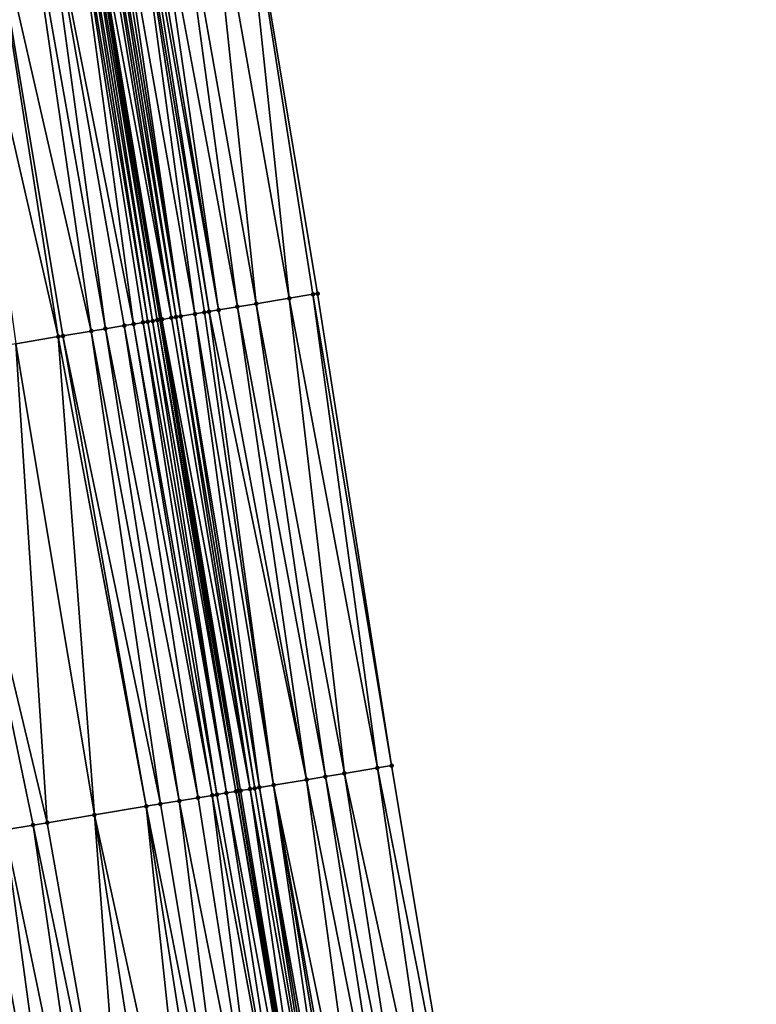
# Model space of a CAD drawing. Header units: feet. Extents: x 2004186 to 2014793, y 836912 to 864902.
# Tile 69 of 256: x 2010699 to 2010730, y 839055 to 839096. Entities that reach past the tile are written whole.
import ezdxf

# ---------------------------------------------------------------- set-up
doc = ezdxf.new("R2010")
doc.units = ezdxf.units.FT
doc.header["$LTSCALE"] = 100
doc.header["$MEASUREMENT"] = 0
for name, color, linetype, lineweight in [('EP_Travel Lane', 5, 'Continuous', 40), ('Road Shots', 4, 'Continuous', 200), ('Road X-Section', 30, 'Continuous', 13)]:
    doc.layers.add(name, color=color, linetype=linetype, lineweight=lineweight)
doc.layers.add('I-77 SB_MM21-27-Surface-Border', color=7, linetype='Continuous')
doc.layers.add('I-77 SB_MM21-27-Surface-TIN', color=7, linetype='Continuous')

msp = doc.modelspace()

# ---------------------------------------------------------------- linework, layer by layer
at = {"layer": 'EP_Travel Lane'}
msp.add_polyline3d([(2010721.555893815, 838985.217596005, 330.8047410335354), (2010718.286155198, 839004.9326953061, 330.4355532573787), (2010715.006233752, 839024.6572586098, 330.076475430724), (2010711.726088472, 839044.3831590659, 329.7212964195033), (2010708.445987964, 839064.1087902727, 329.3962063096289), (2010705.165882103, 839083.8344536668, 329.0821474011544), (2010701.885500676, 839103.5604243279, 328.765919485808), (2010698.604766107, 839123.2871567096, 328.4711884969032), (2010695.324163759, 839143.013093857, 328.169671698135), (2010692.043401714, 839162.7399912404, 327.8804625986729), (2010688.762457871, 839182.4679817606, 327.6419406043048), (2010685.482497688, 839202.1840394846, 327.3975946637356), (2010682.200977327, 839221.9033964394, 327.1490065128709), (2010678.918373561, 839241.6292629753, 326.9310577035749), (2010675.636717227, 839261.3494361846, 326.7122973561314), (2010672.354242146, 839281.0745294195, 326.5003565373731)], dxfattribs=at)
at = {"layer": 'I-77 SB_MM21-27-Surface-Border', "color": 3, "linetype": 'ByBlock', "lineweight": -2}
msp.add_polyline3d([(2010677.811161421, 839281.9737030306, 326.266326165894), (2010681.464059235, 839262.3087996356, 326.4659894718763), (2010684.721404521, 839242.5841588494, 326.6821317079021), (2010688.374242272, 839222.9196191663, 326.8767981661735), (2010691.834523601, 839203.2333498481, 327.1076564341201), (2010695.309069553, 839183.556308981, 327.3515569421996), (2010698.006498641, 839163.7309922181, 327.6452062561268), (2010701.8875877, 839144.1030306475, 327.8944020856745), (2010705.176395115, 839124.3791002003, 328.1788083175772), (2010708.465606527, 839104.6527468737, 328.4823400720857), (2010711.754457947, 839084.9285525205, 328.8010143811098), (2010714.846044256, 839065.1713963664, 329.1112561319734), (2010718.134926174, 839045.4470191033, 329.4497164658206), (2010721.029168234, 839025.6573757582, 329.8374817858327), (2010723.923298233, 839005.8684044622, 330.2152827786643), (2010726.815500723, 838986.0909930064, 330.5852126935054), (2010730.106637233, 838966.378388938, 330.9403130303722)], dxfattribs=at)
at = {"layer": 'I-77 SB_MM21-27-Surface-TIN', "color": 128, "linetype": 'ByBlock', "lineweight": -2}
for points in [[(2010707.084481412, 839104.423629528, 328.5508912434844), (2010705.70337513, 839104.1943992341, 328.6126650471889), (2010709.189541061, 839084.5028704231, 328.9259738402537)], [(2010708.465606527, 839104.6527468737, 328.4823400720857), (2010707.084481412, 839104.423629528, 328.5508912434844), (2010710.570642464, 839084.7321299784, 328.8616535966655)], [(2010707.084481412, 839104.423629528, 328.5508912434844), (2010709.189541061, 839084.5028704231, 328.9259738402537), (2010710.570642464, 839084.7321299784, 328.8616535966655)], [(2010708.465606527, 839104.6527468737, 328.4823400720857), (2010711.557158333, 839084.8957976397, 328.8099769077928), (2010711.754457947, 839084.9285525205, 328.8010143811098)], [(2010708.465606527, 839104.6527468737, 328.4823400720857), (2010710.570642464, 839084.7321299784, 328.8616535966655), (2010711.557158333, 839084.8957976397, 328.8099769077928)], [(2010703.927663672, 839103.8996948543, 328.6933056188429), (2010703.138430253, 839103.7688850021, 328.7393389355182), (2010706.62462719, 839084.0771702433, 329.0497704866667)], [(2010704.124969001, 839103.9324154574, 328.6828857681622), (2010703.927663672, 839103.8996948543, 328.6933056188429), (2010707.21654867, 839084.175299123, 329.0141527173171)], [(2010703.927663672, 839103.8996948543, 328.6933056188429), (2010707.019244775, 839084.1425699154, 329.0247661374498), (2010707.21654867, 839084.175299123, 329.0141527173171)], [(2010703.927663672, 839103.8996948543, 328.6933056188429), (2010706.62462719, 839084.0771702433, 329.0497704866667), (2010707.019244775, 839084.1425699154, 329.0247661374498)], [(2010704.322258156, 839103.9652330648, 328.678286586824), (2010704.124969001, 839103.9324154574, 328.6828857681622), (2010707.611135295, 839084.2408844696, 329.0010881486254)], [(2010704.124969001, 839103.9324154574, 328.6828857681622), (2010707.21654867, 839084.175299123, 329.0141527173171), (2010707.611135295, 839084.2408844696, 329.0010881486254)], [(2010704.716859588, 839104.0307296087, 328.6607673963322), (2010704.322258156, 839103.9652330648, 328.678286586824), (2010707.611135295, 839084.2408844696, 329.0010881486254)], [(2010705.70337513, 839104.1943992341, 328.6126650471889), (2010704.716859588, 839104.0307296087, 328.6607673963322), (2010708.400342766, 839084.3718499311, 328.9617616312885)], [(2010704.716859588, 839104.0307296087, 328.6607673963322), (2010707.611135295, 839084.2408844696, 329.0010881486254), (2010708.400342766, 839084.3718499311, 328.9617616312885)], [(2010705.70337513, 839104.1943992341, 328.6126650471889), (2010708.400342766, 839084.3718499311, 328.9617616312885), (2010709.189541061, 839084.5028704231, 328.9259738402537)], [(2010701.560110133, 839103.5063854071, 328.7786083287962), (2010701.362819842, 839103.4735746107, 328.7836162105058), (2010704.651725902, 839083.7490525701, 329.1028148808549)], [(2010701.757418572, 839103.5390873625, 328.7670695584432), (2010701.560110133, 839103.5063854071, 328.7786083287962), (2010704.849019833, 839083.7818415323, 329.096043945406)], [(2010701.560110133, 839103.5063854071, 328.7786083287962), (2010704.651725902, 839083.7490525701, 329.1028148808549), (2010704.849019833, 839083.7818415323, 329.096043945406)], [(2010701.757418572, 839103.5390873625, 328.7670695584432), (2010705.046326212, 839083.8145558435, 329.0844726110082), (2010701.885500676, 839103.5604243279, 328.765919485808)], [(2010701.757418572, 839103.5390873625, 328.7670695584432), (2010704.849019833, 839083.7818415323, 329.096043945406), (2010705.046326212, 839083.8145558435, 329.0844726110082)], [(2010701.954699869, 839103.5719520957, 328.765298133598), (2010701.885500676, 839103.5604243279, 328.765919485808), (2010705.165882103, 839083.8344536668, 329.0821474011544)], [(2010705.046326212, 839083.8145558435, 329.0844726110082), (2010705.165882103, 839083.8344536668, 329.0821474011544), (2010701.885500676, 839103.5604243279, 328.765919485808)], [(2010702.349208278, 839103.638006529, 328.7812546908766), (2010701.954699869, 839103.5719520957, 328.765298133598), (2010705.638147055, 839083.9132882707, 329.0876659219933)], [(2010701.954699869, 839103.5719520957, 328.765298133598), (2010705.165882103, 839083.8344536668, 329.0821474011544), (2010705.243612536, 839083.8473904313, 329.080635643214)], [(2010701.954699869, 839103.5719520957, 328.765298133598), (2010705.243612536, 839083.8473904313, 329.080635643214), (2010705.638147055, 839083.9132882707, 329.0876659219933)], [(2010702.546497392, 839103.670824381, 328.7766701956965), (2010702.349208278, 839103.638006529, 328.7812546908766), (2010705.638147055, 839083.9132882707, 329.0876659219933)], [(2010702.743794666, 839103.7035932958, 328.7691492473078), (2010702.546497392, 839103.670824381, 328.7766701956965), (2010705.835429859, 839083.9461439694, 329.0851864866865)], [(2010702.546497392, 839103.670824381, 328.7766701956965), (2010705.638147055, 839083.9132882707, 329.0876659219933), (2010705.835429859, 839083.9461439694, 329.0851864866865)], [(2010702.941109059, 839103.7362595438, 328.7554678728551), (2010702.743794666, 839103.7035932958, 328.7691492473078), (2010706.032722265, 839083.9789420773, 329.0790036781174)], [(2010702.743794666, 839103.7035932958, 328.7691492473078), (2010705.835429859, 839083.9461439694, 329.0851864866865), (2010706.032722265, 839083.9789420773, 329.0790036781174)], [(2010703.138430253, 839103.7688850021, 328.7393389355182), (2010702.941109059, 839103.7362595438, 328.7554678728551), (2010706.032722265, 839083.9789420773, 329.0790036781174)], [(2010703.138430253, 839103.7688850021, 328.7393389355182), (2010706.032722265, 839083.9789420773, 329.0790036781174), (2010706.62462719, 839084.0771702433, 329.0497704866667)], [(2010699.389966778, 839103.145167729, 328.8157584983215), (2010697.811696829, 839102.88236724, 328.8369729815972), (2010702.284285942, 839083.3550619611, 329.1504304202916)], [(2010700.179105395, 839103.2765461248, 328.8038402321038), (2010699.389966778, 839103.145167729, 328.8157584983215), (2010702.876140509, 839083.4535921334, 329.140617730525)], [(2010699.389966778, 839103.145167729, 328.8157584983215), (2010702.284285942, 839083.3550619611, 329.1504304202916), (2010702.876140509, 839083.4535921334, 329.140617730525)], [(2010701.362819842, 839103.4735746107, 328.7836162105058), (2010700.179105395, 839103.2765461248, 328.8038402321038), (2010704.059871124, 839083.650523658, 329.1127086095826)], [(2010700.179105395, 839103.2765461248, 328.8038402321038), (2010703.665290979, 839083.5848994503, 329.1232741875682), (2010704.059871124, 839083.650523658, 329.1127086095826)], [(2010700.179105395, 839103.2765461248, 328.8038402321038), (2010702.876140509, 839083.4535921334, 329.140617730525), (2010703.665290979, 839083.5848994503, 329.1232741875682)], [(2010701.362819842, 839103.4735746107, 328.7836162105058), (2010704.454438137, 839083.716226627, 329.1072077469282), (2010704.651725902, 839083.7490525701, 329.1028148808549)], [(2010701.362819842, 839103.4735746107, 328.7836162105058), (2010704.059871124, 839083.650523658, 329.1127086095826), (2010704.454438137, 839083.716226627, 329.1072077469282)], [(2010697.811696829, 839102.88236724, 328.8369729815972), (2010696.430714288, 839102.6523948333, 328.8542168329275), (2010700.903293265, 839083.1251503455, 329.172819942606)], [(2010697.811696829, 839102.88236724, 328.8369729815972), (2010701.100572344, 839083.1580283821, 329.1717769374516), (2010702.284285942, 839083.3550619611, 329.1504304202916)], [(2010697.811696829, 839102.88236724, 328.8369729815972), (2010700.903293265, 839083.1251503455, 329.172819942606), (2010701.100572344, 839083.1580283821, 329.1717769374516)], [(2010696.430714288, 839102.6523948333, 328.8542168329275), (2010699.127744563, 839082.8294698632, 329.196472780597), (2010700.903293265, 839083.1251503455, 329.172819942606)], [(2010710.570642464, 839084.7321299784, 328.8616535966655), (2010709.189541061, 839084.5028704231, 328.9259738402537), (2010712.873020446, 839064.8440134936, 329.2116042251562)], [(2010711.557158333, 839084.8957976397, 328.8099769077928), (2010710.570642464, 839084.7321299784, 328.8616535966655), (2010714.254134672, 839065.0731961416, 329.1423022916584)], [(2010710.570642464, 839084.7321299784, 328.8616535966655), (2010712.873020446, 839064.8440134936, 329.2116042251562), (2010714.254134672, 839065.0731961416, 329.1423022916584)], [(2010711.754457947, 839084.9285525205, 328.8010143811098), (2010711.557158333, 839084.8957976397, 328.8099769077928), (2010714.846044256, 839065.1713963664, 329.1112561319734)], [(2010711.557158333, 839084.8957976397, 328.8099769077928), (2010714.254134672, 839065.0731961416, 329.1423022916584), (2010714.846044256, 839065.1713963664, 329.1112561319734)], [(2010707.019244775, 839084.1425699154, 329.0247661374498), (2010706.62462719, 839084.0771702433, 329.0497704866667), (2010709.913498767, 839064.3528550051, 329.3567103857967)], [(2010707.21654867, 839084.175299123, 329.0141527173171), (2010707.019244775, 839084.1425699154, 329.0247661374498), (2010709.913498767, 839064.3528550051, 329.3567103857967)], [(2010707.611135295, 839084.2408844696, 329.0010881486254), (2010707.21654867, 839084.175299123, 329.0141527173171), (2010711.294604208, 839064.5820903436, 329.2907984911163)], [(2010707.21654867, 839084.175299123, 329.0141527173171), (2010709.913498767, 839064.3528550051, 329.3567103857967), (2010711.294604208, 839064.5820903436, 329.2907984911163)], [(2010708.400342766, 839084.3718499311, 328.9617616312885), (2010707.611135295, 839084.2408844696, 329.0010881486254), (2010711.294604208, 839064.5820903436, 329.2907984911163)], [(2010709.189541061, 839084.5028704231, 328.9259738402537), (2010708.400342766, 839084.3718499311, 328.9617616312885), (2010712.083820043, 839064.7130056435, 329.2482240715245)], [(2010708.400342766, 839084.3718499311, 328.9617616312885), (2010711.294604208, 839064.5820903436, 329.2907984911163), (2010712.083820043, 839064.7130056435, 329.2482240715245)], [(2010709.189541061, 839084.5028704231, 328.9259738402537), (2010712.083820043, 839064.7130056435, 329.2482240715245), (2010712.873020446, 839064.8440134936, 329.2116042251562)], [(2010704.454438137, 839083.716226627, 329.1072077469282), (2010704.059871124, 839083.650523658, 329.1127086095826), (2010707.546031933, 839063.9590255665, 329.4147200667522)], [(2010704.651725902, 839083.7490525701, 329.1028148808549), (2010704.454438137, 839083.716226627, 329.1072077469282), (2010707.940592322, 839064.0247682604, 329.4117722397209)], [(2010704.454438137, 839083.716226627, 329.1072077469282), (2010707.546031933, 839063.9590255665, 329.4147200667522), (2010707.940592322, 839064.0247682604, 329.4117722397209)], [(2010704.849019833, 839083.7818415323, 329.096043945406), (2010704.651725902, 839083.7490525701, 329.1028148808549), (2010707.940592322, 839064.0247682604, 329.4117722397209)], [(2010705.046326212, 839083.8145558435, 329.0844726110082), (2010704.849019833, 839083.7818415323, 329.096043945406), (2010708.335183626, 839064.0903255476, 329.3968955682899)], [(2010704.849019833, 839083.7818415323, 329.096043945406), (2010707.940592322, 839064.0247682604, 329.4117722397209), (2010708.335183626, 839064.0903255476, 329.3968955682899)], [(2010705.046326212, 839083.8145558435, 329.0844726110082), (2010708.445987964, 839064.1087902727, 329.3962063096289), (2010705.165882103, 839083.8344536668, 329.0821474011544)], [(2010705.046326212, 839083.8145558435, 329.0844726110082), (2010708.335183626, 839064.0903255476, 329.3968955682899), (2010708.445987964, 839064.1087902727, 329.3962063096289)], [(2010705.243612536, 839083.8473904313, 329.080635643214), (2010705.165882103, 839083.8344536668, 329.0821474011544), (2010708.532463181, 839064.1232007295, 329.3956683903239)], [(2010708.532463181, 839064.1232007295, 329.3956683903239), (2010705.165882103, 839083.8344536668, 329.0821474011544), (2010708.445987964, 839064.1087902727, 329.3962063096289)], [(2010705.638147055, 839083.9132882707, 329.0876659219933), (2010705.243612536, 839083.8473904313, 329.080635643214), (2010708.927004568, 839064.1890573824, 329.4000525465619)], [(2010705.243612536, 839083.8473904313, 329.080635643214), (2010708.532463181, 839064.1232007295, 329.3956683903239), (2010708.927004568, 839064.1890573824, 329.4000525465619)], [(2010705.835429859, 839083.9461439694, 329.0851864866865), (2010705.638147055, 839083.9132882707, 329.0876659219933), (2010708.927004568, 839064.1890573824, 329.4000525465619)], [(2010706.032722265, 839083.9789420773, 329.0790036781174), (2010705.835429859, 839083.9461439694, 329.0851864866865), (2010709.12428703, 839064.221915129, 329.3977036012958)], [(2010705.835429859, 839083.9461439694, 329.0851864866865), (2010708.927004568, 839064.1890573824, 329.4000525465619), (2010709.12428703, 839064.221915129, 329.3977036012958)], [(2010706.62462719, 839084.0771702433, 329.0497704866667), (2010706.032722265, 839083.9789420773, 329.0790036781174), (2010709.321583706, 839064.2546876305, 329.3898700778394)], [(2010706.032722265, 839083.9789420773, 329.0790036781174), (2010709.12428703, 839064.221915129, 329.3977036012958), (2010709.321583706, 839064.2546876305, 329.3898700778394)], [(2010706.62462719, 839084.0771702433, 329.0497704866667), (2010709.321583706, 839064.2546876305, 329.3898700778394), (2010709.913498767, 839064.3528550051, 329.3567103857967)], [(2010702.284285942, 839083.3550619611, 329.1504304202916), (2010701.100572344, 839083.1580283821, 329.1717769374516), (2010705.178593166, 839063.5650278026, 329.4618999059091)], [(2010702.876140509, 839083.4535921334, 329.140617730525), (2010702.284285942, 839083.3550619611, 329.1504304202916), (2010705.967737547, 839063.6963716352, 329.4468967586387)], [(2010702.284285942, 839083.3550619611, 329.1504304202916), (2010705.178593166, 839063.5650278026, 329.4618999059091), (2010705.967737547, 839063.6963716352, 329.4468967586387)], [(2010703.665290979, 839083.5848994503, 329.1232741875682), (2010702.876140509, 839083.4535921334, 329.140617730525), (2010706.756878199, 839063.8277378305, 329.4333323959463)], [(2010702.876140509, 839083.4535921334, 329.140617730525), (2010705.967737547, 839063.6963716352, 329.4468967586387), (2010706.756878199, 839063.8277378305, 329.4333323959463)], [(2010704.059871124, 839083.650523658, 329.1127086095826), (2010703.665290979, 839083.5848994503, 329.1232741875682), (2010707.348746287, 839063.9261869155, 329.4182975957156)], [(2010703.665290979, 839083.5848994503, 329.1232741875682), (2010706.756878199, 839063.8277378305, 329.4333323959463), (2010707.348746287, 839063.9261869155, 329.4182975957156)], [(2010704.059871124, 839083.650523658, 329.1127086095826), (2010707.348746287, 839063.9261869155, 329.4182975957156), (2010707.546031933, 839063.9590255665, 329.4147200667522)], [(2010700.903293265, 839083.1251503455, 329.172819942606), (2010699.127744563, 839082.8294698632, 329.196472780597), (2010702.416634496, 839063.1050445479, 329.4964063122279)], [(2010701.100572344, 839083.1580283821, 329.1717769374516), (2010700.903293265, 839083.1251503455, 329.172819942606), (2010704.586741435, 839063.4664806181, 329.4706231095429)], [(2010700.903293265, 839083.1251503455, 329.172819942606), (2010702.416634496, 839063.1050445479, 329.4964063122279), (2010704.586741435, 839063.4664806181, 329.4706231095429)], [(2010701.100572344, 839083.1580283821, 329.1717769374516), (2010704.586741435, 839063.4664806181, 329.4706231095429), (2010705.178593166, 839063.5650278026, 329.4618999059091)], [(2010699.127744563, 839082.8294698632, 329.196472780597), (2010695.773906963, 839082.271102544, 329.2501696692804), (2010700.443783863, 839062.7766230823, 329.5299326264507)], [(2010699.127744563, 839082.8294698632, 329.196472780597), (2010700.443783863, 839062.7766230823, 329.5299326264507), (2010702.416634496, 839063.1050445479, 329.4964063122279)], [(2010695.773906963, 839082.271102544, 329.2501696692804), (2010699.851919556, 839062.6781513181, 329.543508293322), (2010700.443783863, 839062.7766230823, 329.5299326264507)], [(2010695.773906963, 839082.271102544, 329.2501696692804), (2010698.668204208, 839062.4811282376, 329.5655412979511), (2010699.851919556, 839062.6781513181, 329.543508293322)], [(2010714.846044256, 839065.1713963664, 329.1112561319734), (2010714.254134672, 839065.0731961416, 329.1423022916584), (2010718.134926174, 839045.4470191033, 329.4497164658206)], [(2010712.873020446, 839064.8440134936, 329.2116042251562), (2010712.083820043, 839064.7130056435, 329.2482240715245), (2010715.964584, 839045.0869937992, 329.555893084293)], [(2010714.254134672, 839065.0731961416, 329.1423022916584), (2010712.873020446, 839064.8440134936, 329.2116042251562), (2010717.148404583, 839045.2833857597, 329.4988297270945)], [(2010712.873020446, 839064.8440134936, 329.2116042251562), (2010715.964584, 839045.0869937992, 329.555893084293), (2010717.148404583, 839045.2833857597, 329.4988297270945)], [(2010714.254134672, 839065.0731961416, 329.1423022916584), (2010717.148404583, 839045.2833857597, 329.4988297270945), (2010718.134926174, 839045.4470191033, 329.4497164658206)], [(2010709.913498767, 839064.3528550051, 329.3567103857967), (2010709.321583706, 839064.2546876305, 329.3898700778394), (2010712.807733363, 839044.5632564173, 329.7065681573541)], [(2010711.294604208, 839064.5820903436, 329.2907984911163), (2010709.913498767, 839064.3528550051, 329.3567103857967), (2010713.991556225, 839044.7596347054, 329.6487034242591)], [(2010709.913498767, 839064.3528550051, 329.3567103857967), (2010713.399660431, 839044.6613517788, 329.6721389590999), (2010713.991556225, 839044.7596347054, 329.6487034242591)], [(2010709.913498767, 839064.3528550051, 329.3567103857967), (2010713.202354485, 839044.6286348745, 329.6825339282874), (2010713.399660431, 839044.6613517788, 329.6721389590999)], [(2010709.913498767, 839064.3528550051, 329.3567103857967), (2010712.807733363, 839044.5632564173, 329.7065681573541), (2010713.202354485, 839044.6286348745, 329.6825339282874)], [(2010712.083820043, 839064.7130056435, 329.2482240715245), (2010711.294604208, 839064.5820903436, 329.2907984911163), (2010715.175367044, 839044.956085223, 329.5950722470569)], [(2010711.294604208, 839064.5820903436, 329.2907984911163), (2010713.991556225, 839044.7596347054, 329.6487034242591), (2010715.175367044, 839044.956085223, 329.5950722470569)], [(2010712.083820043, 839064.7130056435, 329.2482240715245), (2010715.175367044, 839044.956085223, 329.5950722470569), (2010715.964584, 839045.0869937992, 329.555893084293)], [(2010707.348746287, 839063.9261869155, 329.4182975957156), (2010706.756878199, 839063.8277378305, 329.4333323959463), (2010709.848425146, 839044.0708177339, 329.7637236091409)], [(2010707.546031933, 839063.9590255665, 329.4147200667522), (2010707.348746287, 839063.9261869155, 329.4182975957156), (2010711.032151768, 839044.2677732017, 329.7396888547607)], [(2010707.348746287, 839063.9261869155, 329.4182975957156), (2010709.848425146, 839044.0708177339, 329.7637236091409), (2010711.032151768, 839044.2677732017, 329.7396888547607)], [(2010707.940592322, 839064.0247682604, 329.4117722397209), (2010707.546031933, 839063.9590255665, 329.4147200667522), (2010711.032151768, 839044.2677732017, 329.7396888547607)], [(2010708.335183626, 839064.0903255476, 329.3968955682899), (2010707.940592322, 839064.0247682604, 329.4117722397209), (2010711.624029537, 839044.3661642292, 329.722589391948)], [(2010707.940592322, 839064.0247682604, 329.4117722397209), (2010711.032151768, 839044.2677732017, 329.7396888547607), (2010711.624029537, 839044.3661642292, 329.722589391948)], [(2010708.335183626, 839064.0903255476, 329.3968955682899), (2010711.726088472, 839044.3831590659, 329.7212964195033), (2010708.445987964, 839064.1087902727, 329.3962063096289)], [(2010708.335183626, 839064.0903255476, 329.3968955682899), (2010711.624029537, 839044.3661642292, 329.722589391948), (2010711.726088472, 839044.3831590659, 329.7212964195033)], [(2010708.532463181, 839064.1232007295, 329.3956683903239), (2010708.445987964, 839064.1087902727, 329.3962063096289), (2010711.821313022, 839044.399015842, 329.7200900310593)], [(2010711.821313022, 839044.399015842, 329.7200900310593), (2010708.445987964, 839064.1087902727, 329.3962063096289), (2010711.726088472, 839044.3831590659, 329.7212964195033)], [(2010708.927004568, 839064.1890573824, 329.4000525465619), (2010708.532463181, 839064.1232007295, 329.3956683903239), (2010711.821313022, 839044.399015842, 329.7200900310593)], [(2010709.12428703, 839064.221915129, 329.3977036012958), (2010708.927004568, 839064.1890573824, 329.4000525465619), (2010712.413139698, 839044.4977132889, 329.7209505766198)], [(2010708.927004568, 839064.1890573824, 329.4000525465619), (2010711.821313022, 839044.399015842, 329.7200900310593), (2010712.413139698, 839044.4977132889, 329.7209505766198)], [(2010709.321583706, 839064.2546876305, 329.3898700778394), (2010709.12428703, 839064.221915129, 329.3977036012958), (2010712.413139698, 839044.4977132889, 329.7209505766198)], [(2010709.321583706, 839064.2546876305, 329.3898700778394), (2010712.610430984, 839044.5305181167, 329.7157090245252), (2010712.807733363, 839044.5632564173, 329.7065681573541)], [(2010709.321583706, 839064.2546876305, 329.3898700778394), (2010712.413139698, 839044.4977132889, 329.7209505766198), (2010712.610430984, 839044.5305181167, 329.7157090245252)], [(2010705.178593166, 839063.5650278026, 329.4618999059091), (2010704.586741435, 839063.4664806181, 329.4706231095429), (2010708.467432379, 839043.8409066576, 329.7841622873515)], [(2010705.967737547, 839063.6963716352, 329.4468967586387), (2010705.178593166, 839063.5650278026, 329.4618999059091), (2010708.467432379, 839043.8409066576, 329.7841622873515)], [(2010706.756878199, 839063.8277378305, 329.4333323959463), (2010705.967737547, 839063.6963716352, 329.4468967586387), (2010709.848425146, 839044.0708177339, 329.7637236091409)], [(2010705.967737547, 839063.6963716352, 329.4468967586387), (2010708.467432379, 839043.8409066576, 329.7841622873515), (2010709.848425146, 839044.0708177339, 329.7637236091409)], [(2010702.416634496, 839063.1050445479, 329.4964063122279), (2010700.443783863, 839062.7766230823, 329.5299326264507), (2010703.929876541, 839043.0855335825, 329.8541918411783)], [(2010704.586741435, 839063.4664806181, 329.4706231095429), (2010702.416634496, 839063.1050445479, 329.4964063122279), (2010706.691864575, 839043.5453407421, 329.8124357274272)], [(2010702.416634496, 839063.1050445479, 329.4964063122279), (2010705.50815246, 839043.3482982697, 329.8313709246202), (2010706.691864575, 839043.5453407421, 329.8124357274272)], [(2010702.416634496, 839063.1050445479, 329.4964063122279), (2010703.929876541, 839043.0855335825, 329.8541918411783), (2010705.50815246, 839043.3482982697, 329.8313709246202)], [(2010704.586741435, 839063.4664806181, 329.4706231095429), (2010707.678286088, 839043.7095742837, 329.7985015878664), (2010708.467432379, 839043.8409066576, 329.7841622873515)], [(2010704.586741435, 839063.4664806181, 329.4706231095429), (2010706.691864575, 839043.5453407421, 329.8124357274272), (2010707.678286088, 839043.7095742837, 329.7985015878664)], [(2010700.443783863, 839062.7766230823, 329.5299326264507), (2010699.851919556, 839062.6781513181, 329.543508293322), (2010703.929876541, 839043.0855335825, 329.8541918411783)], [(2010697.681772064, 839062.3169584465, 329.5849386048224), (2010696.892633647, 839062.1855788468, 329.5976405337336), (2010700.37872336, 839042.4945071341, 329.9169154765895)], [(2010698.668204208, 839062.4811282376, 329.5655412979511), (2010697.681772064, 839062.3169584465, 329.5849386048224), (2010701.365143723, 839042.6587475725, 329.9033855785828)], [(2010697.681772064, 839062.3169584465, 329.5849386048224), (2010700.37872336, 839042.4945071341, 329.9169154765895), (2010701.365143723, 839042.6587475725, 329.9033855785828)], [(2010699.851919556, 839062.6781513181, 329.543508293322), (2010698.668204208, 839062.4811282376, 329.5655412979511), (2010702.746145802, 839042.8886028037, 329.8796736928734)], [(2010698.668204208, 839062.4811282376, 329.5655412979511), (2010701.365143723, 839042.6587475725, 329.9033855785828), (2010702.746145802, 839042.8886028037, 329.8796736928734)], [(2010699.851919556, 839062.6781513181, 329.543508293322), (2010702.746145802, 839042.8886028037, 329.8796736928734), (2010703.929876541, 839043.0855335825, 329.8541918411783)], [(2010696.103520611, 839062.0540470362, 329.6005494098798), (2010700.181443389, 839042.4616344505, 329.9181798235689), (2010696.892633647, 839062.1855788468, 329.5976405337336)], [(2010696.103520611, 839062.0540470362, 329.6005494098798), (2010699.195043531, 839042.2972710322, 329.9245015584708), (2010700.181443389, 839042.4616344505, 329.9181798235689)], [(2010700.37872336, 839042.4945071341, 329.9169154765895), (2010696.892633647, 839062.1855788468, 329.5976405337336), (2010700.181443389, 839042.4616344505, 329.9181798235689)]]:
    msp.add_3dface(points, dxfattribs=at)
at = {"layer": 'Road Shots', "lineweight": 100}
for p in [(2010710.570642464, 839084.7321299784, 328.8616535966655), (2010711.557158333, 839084.8957976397, 328.8099769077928), (2010711.754457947, 839084.9285525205, 328.8010143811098), (2010707.019244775, 839084.1425699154, 329.0247661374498), (2010707.21654867, 839084.175299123, 329.0141527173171), (2010707.611135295, 839084.2408844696, 329.0010881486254), (2010708.400342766, 839084.3718499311, 328.9617616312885), (2010709.189541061, 839084.5028704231, 328.9259738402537), (2010704.454438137, 839083.716226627, 329.1072077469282), (2010704.651725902, 839083.7490525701, 329.1028148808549), (2010704.849019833, 839083.7818415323, 329.096043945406), (2010705.046326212, 839083.8145558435, 329.0844726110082), (2010705.243612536, 839083.8473904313, 329.080635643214), (2010705.638147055, 839083.9132882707, 329.0876659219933), (2010705.835429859, 839083.9461439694, 329.0851864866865), (2010706.032722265, 839083.9789420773, 329.0790036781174), (2010706.62462719, 839084.0771702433, 329.0497704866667), (2010702.284285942, 839083.3550619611, 329.1504304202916), (2010702.876140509, 839083.4535921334, 329.140617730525), (2010703.665290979, 839083.5848994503, 329.1232741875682), (2010704.059871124, 839083.650523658, 329.1127086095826), (2010700.903293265, 839083.1251503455, 329.172819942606), (2010701.100572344, 839083.1580283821, 329.1717769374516), (2010714.846044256, 839065.1713963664, 329.1112561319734), (2010712.873020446, 839064.8440134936, 329.2116042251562), (2010714.254134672, 839065.0731961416, 329.1423022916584), (2010709.913498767, 839064.3528550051, 329.3567103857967), (2010711.294604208, 839064.5820903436, 329.2907984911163), (2010712.083820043, 839064.7130056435, 329.2482240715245), (2010707.348746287, 839063.9261869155, 329.4182975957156), (2010707.546031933, 839063.9590255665, 329.4147200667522), (2010707.940592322, 839064.0247682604, 329.4117722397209), (2010708.335183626, 839064.0903255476, 329.3968955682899), (2010708.532463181, 839064.1232007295, 329.3956683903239), (2010708.927004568, 839064.1890573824, 329.4000525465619), (2010709.12428703, 839064.221915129, 329.3977036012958), (2010709.321583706, 839064.2546876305, 329.3898700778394), (2010705.178593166, 839063.5650278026, 329.4618999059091), (2010705.967737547, 839063.6963716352, 329.4468967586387), (2010706.756878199, 839063.8277378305, 329.4333323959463), (2010702.416634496, 839063.1050445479, 329.4964063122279), (2010704.586741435, 839063.4664806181, 329.4706231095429), (2010700.443783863, 839062.7766230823, 329.5299326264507), (2010699.851919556, 839062.6781513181, 329.543508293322)]:
    msp.add_point(p, dxfattribs=at)
at = {"layer": 'Road X-Section', "extrusion": (0.1644508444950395, -0.98625931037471, 0.01576364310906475), "elevation": -496886.8938214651, "flags": 128}
msp.add_lwpolyline([(2121285.797652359, 8162.518313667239), (2121287.397652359, 8162.534385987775), (2121288.997652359, 8162.554831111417), (2121290.997652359, 8162.575795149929), (2121291.397652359, 8162.576920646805), (2121291.597652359, 8162.575559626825), (2121291.79765236, 8162.571375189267), (2121292.197652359, 8162.555768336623), (2121292.397652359, 8162.552114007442), (2121292.597652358, 8162.556355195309), (2121292.997652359, 8162.574452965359), (2121293.197652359, 8162.581582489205), (2121293.797652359, 8162.592418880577), (2121295.39765236, 8162.610826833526), (2121296.797652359, 8162.633741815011), (2121297.597652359, 8162.647498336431), (2121297.997652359, 8162.652486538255), (2121299.597652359, 8162.681686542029), (2121300.597652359, 8162.704201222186), (2121302.197652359, 8162.731426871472), (2121303.397652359, 8162.766063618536), (2121303.797652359, 8162.773994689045), (2121303.997652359, 8162.77649666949), (2121304.397652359, 8162.777210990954), (2121304.797652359, 8162.786331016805), (2121305.197652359, 8162.801106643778), (2121305.997652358, 8162.818879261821), (2121307.397652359, 8162.847710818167), (2121308.397652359, 8162.871624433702), (2121308.997652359, 8162.88446606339), (2121310.79765236, 8162.933027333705), (2121311.997652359, 8162.959726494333), (2121313.797652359, 8163.003516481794), (2121314.397652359, 8163.016639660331), (2121315.397652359, 8163.038675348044), (2121315.79765236, 8163.044227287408), (2121316.197652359, 8163.04059625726), (2121316.397652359, 8163.044762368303), (2121316.997652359, 8163.04086531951), (2121318.197652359, 8163.023398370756), (2121318.797652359, 8163.012115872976), (2121322.197652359, 8162.958412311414), (2121323.997652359, 8162.934756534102), (2121324.197652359, 8162.933713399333), (2121325.397652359, 8162.912364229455), (2121325.997652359, 8162.90255032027), (2121326.797652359, 8162.885204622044), (2121327.197652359, 8162.874637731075), (2121327.597652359, 8162.869136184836), (2121327.79765236, 8162.864742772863), (2121327.997652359, 8162.857970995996), (2121328.197652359, 8162.846398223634), (2121328.397652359, 8162.842560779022), (2121328.797652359, 8162.849591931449), (2121328.997652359, 8162.847112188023), (2121329.197652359, 8162.840928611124), (2121329.797652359, 8162.811691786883), (2121330.197652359, 8162.786684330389), (2121330.397652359, 8162.776069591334), (2121330.797652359, 8162.763003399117), (2121331.597652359, 8162.723671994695), (2121332.397652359, 8162.687879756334), (2121333.797652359, 8162.62355151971), (2121334.797652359, 8162.571868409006), (2121334.997652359, 8162.562904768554)], dxfattribs=at)
at = {"layer": 'Road X-Section', "extrusion": (0.1644508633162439, -0.9862594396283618, 0.01575535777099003), "elevation": -496866.9681727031, "flags": 128}
msp.add_lwpolyline([(2121285.796313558, 8158.401845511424), (2121287.196313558, 8158.419568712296), (2121288.196313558, 8158.433574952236), (2121290.196313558, 8158.457878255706), (2121291.396313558, 8158.463950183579), (2121291.596313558, 8158.462708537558), (2121292.196313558, 8158.449619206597), (2121292.396313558, 8158.4499637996), (2121292.596313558, 8158.453445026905), (2121293.396313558, 8158.476974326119), (2121294.996313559, 8158.502159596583), (2121297.396313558, 8158.545964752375), (2121298.596313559, 8158.570126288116), (2121299.196313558, 8158.579205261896), (2121300.396313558, 8158.60534827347), (2121300.996313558, 8158.618998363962), (2121301.596313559, 8158.628714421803), (2121302.596313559, 8158.651540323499), (2121303.196313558, 8158.6616244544), (2121303.996313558, 8158.681503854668), (2121304.396313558, 8158.68673841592), (2121305.596313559, 8158.718653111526), (2121307.396313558, 8158.748033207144), (2121308.996313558, 8158.785034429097), (2121310.596313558, 8158.824145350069), (2121311.996313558, 8158.852155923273), (2121313.396313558, 8158.885620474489), (2121313.996313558, 8158.899710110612), (2121315.196313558, 8158.92600612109), (2121315.796313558, 8158.93011131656), (2121316.596313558, 8158.927202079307), (2121317.396313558, 8158.914498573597), (2121318.396313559, 8158.895098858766), (2121319.596313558, 8158.873063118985), (2121320.196313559, 8158.85948576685), (2121322.196313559, 8158.825955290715), (2121324.396313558, 8158.800168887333), (2121324.996313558, 8158.79144460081), (2121325.796313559, 8158.776439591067), (2121326.596313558, 8158.762873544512), (2121327.196313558, 8158.747836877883), (2121327.396313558, 8158.744258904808), (2121327.796313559, 8158.741310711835), (2121328.196313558, 8158.726432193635), (2121328.396313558, 8158.725204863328), (2121328.796313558, 8158.729589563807), (2121328.996313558, 8158.727240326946), (2121329.196313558, 8158.719405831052), (2121329.796313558, 8158.686242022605), (2121331.196313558, 8158.620321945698), (2121331.996313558, 8158.57774224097), (2121332.796313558, 8158.541117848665), (2121334.196313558, 8158.47180731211), (2121334.796313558, 8158.440757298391)], dxfattribs=at)

doc.saveas('drawing.dxf')
